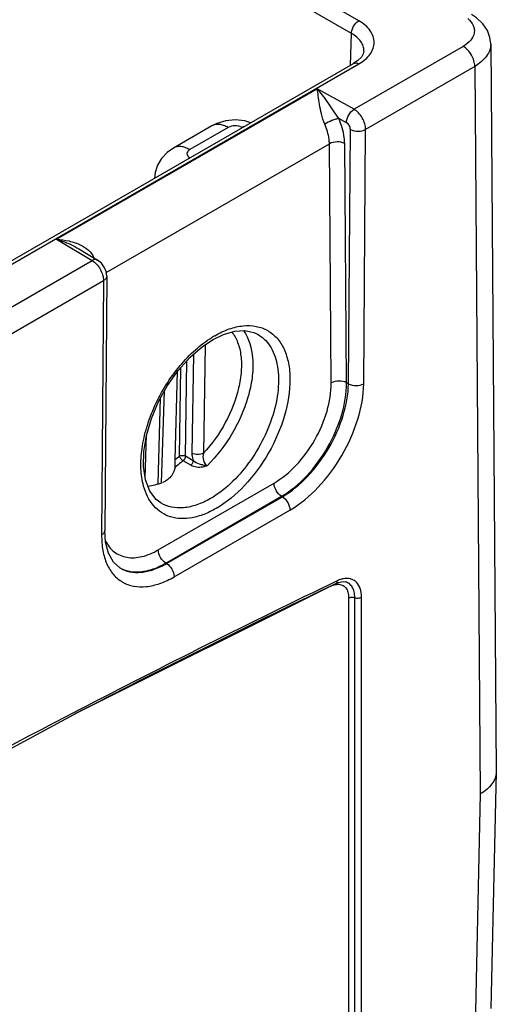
# Model space of a CAD drawing. Header units: inches. Extents: x 0 to 34, y 0 to 22.
# Tile 25 of 68: x 9.9 to 10.8, y 15.1 to 16.9. Entities that reach past the tile are written whole.
import ezdxf

# ---------------------------------------------------------------- set-up
doc = ezdxf.new("R2010")
doc.units = ezdxf.units.IN
doc.header["$LTSCALE"] = 1.87
doc.header["$MEASUREMENT"] = 0
doc.layers.get('0').update_dxf_attribs({"linetype": 'CONTINUOUS'})

msp = doc.modelspace()

# ---------------------------------------------------------------- linework, layer by layer
at = {"color": 7, "linetype": 'CONTINUOUS'}
for p, q in [((10.5267, 16.9238), (8.3895, 18.1577)), ((10.5132, 16.9007), (8.3761, 18.1347)), ((10.5115, 16.8422), (10.5132, 16.9007)), ((10.7186, 16.8769), (10.518, 16.7611)), ((10.7691, 16.8814), (10.7793, 15.544)), ((10.5361, 16.8682), (10.5361, 16.8683)), ((7.9219, 15.3471), (10.5172, 16.8455)), ((7.9315, 15.3461), (10.5267, 16.8446)), ((10.5251, 16.8509), (10.5172, 16.8455)), ((10.5172, 16.8455), (10.5172, 16.8455)), ((10.7398, 16.84), (10.5393, 16.7242)), ((10.7398, 16.84), (10.75, 15.5027)), ((9.9715, 16.5222), (10.4504, 16.7988)), ((10.518, 16.7611), (10.4504, 16.7988)), ((10.5041, 16.7365), (10.4899, 16.7444)), ((10.2567, 16.7306), (10.1863, 16.6899)), ((10.2867, 16.7276), (10.2163, 16.687)), ((10.3126, 16.7274), (10.3122, 16.7276)), ((10.5077, 16.2565), (10.5113, 16.7242)), ((10.5357, 16.2565), (10.5393, 16.7242)), ((10.0628, 16.4611), (10.4727, 16.6978)), ((10.4761, 16.2582), (10.4727, 16.6978)), ((10.5041, 16.2585), (10.5008, 16.6981)), ((9.9715, 16.5222), (10.0367, 16.4832)), ((10.0125, 16.5047), (10.047, 16.4841)), ((9.8604, 16.3814), (10.0367, 16.4832)), ((10.0636, 16.4544), (10.0602, 15.9867)), ((9.8817, 16.3445), (10.0578, 16.4462)), ((10.0578, 16.4462), (10.0543, 15.9785)), ((10.3402, 16.348), (10.3404, 16.3479)), ((10.2444, 16.3282), (10.2414, 16.1289)), ((10.2229, 16.3105), (10.2202, 16.1291)), ((10.2083, 16.1236), (10.2109, 16.2986)), ((10.1893, 16.1173), (10.1937, 16.279)), ((10.1972, 16.1238), (10.1996, 16.286)), ((10.5077, 16.2565), (10.5041, 16.2585)), ((10.1645, 16.0748), (10.1696, 16.2429)), ((10.158, 16.073), (10.1627, 16.2306)), ((10.1344, 16.0828), (10.1369, 16.1629)), ((10.1893, 16.1066), (10.1893, 16.1173)), ((10.2181, 16.1067), (10.204, 16.1151)), ((10.2224, 16.1152), (10.2083, 16.1236)), ((10.1891, 16.1033), (10.1893, 16.1066)), ((10.1583, 15.9512), (10.371, 16.074)), ((10.1634, 16.0374), (10.1633, 16.0375)), ((10.1722, 15.927), (10.3849, 16.0498)), ((10.1736, 15.9262), (10.3863, 16.049)), ((10.3863, 16.049), (10.3849, 16.0498)), ((10.1875, 15.9017), (10.4002, 16.0245)), ((10.0876, 15.9184), (10.0876, 15.9183)), ((10.1736, 15.9262), (10.1722, 15.927)), ((10.5022, 15.8923), (10.5022, 15.8923)), ((10.0115, 15.6528), (10.4843, 15.8893)), ((10.4754, 15.8847), (10.4791, 15.8862)), ((10.4843, 15.8893), (10.4844, 15.8893)), ((10.5081, 15.8628), (10.5081, 14.9469)), ((10.5193, 14.9477), (10.5193, 15.8635)), ((10.5317, 14.9485), (10.5317, 15.8644)), ((10.7793, 15.543), (10.7695, 15.1082)), ((10.7793, 15.544), (10.7793, 15.543)), ((10.75, 15.5027), (10.7402, 15.0689))]:
    msp.add_line(p, q, dxfattribs=at)
for points in [[(10.7691, 16.8814), (10.7677, 16.893), (10.7629, 16.9062), (10.7546, 16.9184), (10.7431, 16.9292), (10.7336, 16.9356)], [(10.5361, 16.8683), (10.535, 16.8632), (10.5314, 16.8571), (10.5251, 16.8509)], [(10.3283, 16.7365), (10.3172, 16.7399), (10.2998, 16.7417), (10.2823, 16.74), (10.2657, 16.7351), (10.2567, 16.7306)], [(10.1863, 16.6899), (10.1747, 16.6817), (10.1645, 16.6708), (10.1571, 16.6583), (10.1526, 16.6448), (10.1513, 16.6342)], [(10.0636, 16.4543), (10.0625, 16.4628), (10.0591, 16.4712), (10.0538, 16.4785), (10.047, 16.4841)], [(10.2591, 16.338), (10.2783, 16.3474), (10.2988, 16.3533), (10.3176, 16.3544), (10.334, 16.3509), (10.3404, 16.3479)], [(10.1429, 16.0594), (10.1349, 16.08), (10.1311, 16.1047), (10.1316, 16.1321), (10.1365, 16.1618), (10.1457, 16.1927), (10.1589, 16.2238), (10.1756, 16.2536), (10.1952, 16.2811), (10.2169, 16.3053), (10.2399, 16.3252), (10.2591, 16.338)], [(10.1633, 16.0375), (10.1547, 16.044), (10.1429, 16.0594)], [(10.0876, 15.9183), (10.0759, 15.9288), (10.0669, 15.9449), (10.0616, 15.9652), (10.0602, 15.9867)], [(10.4844, 15.8893), (10.4895, 15.8914), (10.498, 15.8929), (10.5022, 15.8923)], [(8.576, 14.824), (9.0546, 15.1188), (9.5333, 15.3952), (10.0115, 15.6528)]]:
    msp.add_lwpolyline(points, dxfattribs=at)
for centre, radius, start, end in [((10.3387, 16.6817), 0.0531, 115.9921, 120.0373), ((10.2462, 16.6206), 0.0597, 120.0413, 123.7821), ((10.0726, 16.4308), 0.0666, 119.3292, 119.9128), ((10.3554, 16.1836), 0.1863, 120.0108, 121.9389), ((10.0596, 16.2828), 0.2103, 308.0875, 310.8743), ((17.9523, 0.3445), 17.2453, 115.69356, 117.44022)]:
    msp.add_arc(centre, radius, start, end, dxfattribs=at)
msp.add_ellipse((10.1895, 16.2288), major_axis=(0.0909, 0.1521), ratio=0.567171, start_param=-2.745157, end_param=-2.515219, dxfattribs=at)
for points, knots in [([(10.5132, 16.9007), (10.5133, 16.9053), (10.5165, 16.9143), (10.5227, 16.9215), (10.5267, 16.9238)], [0, 0, 0, 0, 0.501122, 1, 1, 1, 1]), ([(10.5267, 16.8446), (10.5309, 16.847), (10.5387, 16.8523), (10.5479, 16.862), (10.5537, 16.8728), (10.5558, 16.8842), (10.5537, 16.8956), (10.5479, 16.9063), (10.5387, 16.916), (10.5309, 16.9213), (10.5267, 16.9238)], [0, 0, 0, 0, 0.144853, 0.274478, 0.391089, 0.500002, 0.608914, 0.725525, 0.855149, 1, 1, 1, 1]), ([(10.7273, 16.928), (10.7313, 16.9245), (10.7365, 16.9183), (10.7392, 16.9086), (10.739, 16.8988), (10.7326, 16.8866), (10.7237, 16.8799), (10.7186, 16.8769)], [0, 0, 0, 0, 0.254632, 0.368255, 0.479119, 0.715166, 1, 1, 1, 1]), ([(10.5361, 16.8683), (10.5362, 16.8713), (10.5352, 16.8776), (10.5306, 16.8864), (10.5231, 16.8944), (10.5167, 16.8987), (10.5132, 16.9007)], [0, 0, 0, 0, 0.21817, 0.450917, 0.709867, 1, 1, 1, 1]), ([(10.7398, 16.84), (10.7398, 16.8435), (10.7385, 16.8508), (10.734, 16.8612), (10.7273, 16.8703), (10.7216, 16.8752), (10.7186, 16.8769)], [0, 0, 0, 0, 0.236699, 0.49944, 0.762486, 1, 1, 1, 1]), ([(10.7691, 16.8814), (10.7691, 16.8776), (10.7678, 16.8695), (10.7618, 16.8583), (10.7522, 16.8481), (10.7442, 16.8425), (10.7398, 16.84)], [0, 0, 0, 0, 0.218292, 0.45164, 0.710702, 1, 1, 1, 1]), ([(10.5172, 16.8455), (10.5185, 16.8462), (10.522, 16.8468), (10.5251, 16.8455), (10.5267, 16.8446)], [0, 0, 0, 0, 0.44918, 1, 1, 1, 1]), ([(10.4899, 16.7444), (10.4861, 16.7496), (10.4794, 16.7599), (10.4669, 16.7784), (10.4572, 16.7912), (10.4504, 16.7988)], [0, 0, 0, 0, 0.286761, 0.546846, 1, 1, 1, 1]), ([(10.4642, 16.7338), (10.4615, 16.7398), (10.458, 16.7521), (10.4546, 16.7696), (10.4524, 16.785), (10.4511, 16.7945), (10.4504, 16.7988)], [0, 0, 0, 0, 0.297936, 0.569872, 0.804346, 1, 1, 1, 1]), ([(10.5041, 16.7365), (10.5041, 16.7413), (10.5073, 16.7509), (10.5138, 16.7586), (10.518, 16.7611)], [0, 0, 0, 0, 0.501136, 1, 1, 1, 1]), ([(10.5393, 16.7242), (10.5393, 16.7277), (10.5381, 16.7351), (10.5335, 16.7454), (10.5268, 16.7546), (10.521, 16.7594), (10.518, 16.7611)], [0, 0, 0, 0, 0.236511, 0.499076, 0.762144, 1, 1, 1, 1]), ([(10.4899, 16.7444), (10.488, 16.744), (10.4838, 16.7428), (10.4751, 16.7395), (10.4684, 16.7363), (10.4642, 16.7338)], [0, 0, 0, 0, 0.207797, 0.469301, 1, 1, 1, 1]), ([(10.5008, 16.6981), (10.5007, 16.7018), (10.4996, 16.7177), (10.4948, 16.7332), (10.4899, 16.7444)], [0, 0, 0, 0, 0.231869, 1, 1, 1, 1]), ([(10.2867, 16.7276), (10.2841, 16.7291), (10.2788, 16.7316), (10.2708, 16.7336), (10.2633, 16.7334), (10.2587, 16.7318), (10.2567, 16.7306)], [0, 0, 0, 0, 0.289692, 0.549075, 0.78222, 1, 1, 1, 1]), ([(10.3122, 16.7276), (10.3084, 16.7298), (10.2994, 16.7315), (10.2905, 16.7298), (10.2867, 16.7276)], [0, 0, 0, 0, 0.5, 1, 1, 1, 1]), ([(10.4727, 16.6978), (10.4727, 16.7007), (10.4718, 16.7131), (10.4681, 16.7251), (10.4642, 16.7338)], [0, 0, 0, 0, 0.231908, 1, 1, 1, 1]), ([(10.5113, 16.7242), (10.5113, 16.7266), (10.5096, 16.7315), (10.5062, 16.7353), (10.5041, 16.7365)], [0, 0, 0, 0, 0.498293, 1, 1, 1, 1]), ([(10.5113, 16.7242), (10.5155, 16.7218), (10.5253, 16.7199), (10.5352, 16.7218), (10.5393, 16.7242)], [0, 0, 0, 0, 0.501689, 1, 1, 1, 1]), ([(10.2163, 16.687), (10.2137, 16.6885), (10.2084, 16.691), (10.2004, 16.6929), (10.1928, 16.6927), (10.1883, 16.6911), (10.1863, 16.6899)], [0, 0, 0, 0, 0.289713, 0.54909, 0.782219, 1, 1, 1, 1]), ([(10.5008, 16.6981), (10.4966, 16.7004), (10.4867, 16.7022), (10.4769, 16.7002), (10.4727, 16.6978)], [0, 0, 0, 0, 0.500564, 1, 1, 1, 1]), ([(10.2163, 16.687), (10.2148, 16.6861), (10.2123, 16.6842), (10.2105, 16.6796), (10.2123, 16.6751), (10.2148, 16.6731), (10.2163, 16.6723)], [0, 0, 0, 0, 0.275372, 0.500001, 0.72463, 1, 1, 1, 1]), ([(9.9715, 16.5222), (9.9792, 16.5218), (9.9945, 16.5198), (10.0093, 16.5149), (10.0162, 16.5115)], [0, 0, 0, 0, 0.500923, 1, 1, 1, 1]), ([(9.9715, 16.5222), (9.975, 16.5212), (9.9892, 16.5165), (10.0029, 16.5104), (10.0126, 16.5046)], [0, 0, 0, 0, 0.245803, 1, 1, 1, 1]), ([(10.0162, 16.5115), (10.0212, 16.509), (10.0307, 16.503), (10.0378, 16.494), (10.04, 16.4889)], [0, 0, 0, 0, 0.502058, 1, 1, 1, 1]), ([(10.047, 16.4841), (10.0456, 16.4849), (10.0418, 16.4855), (10.0384, 16.4842), (10.0367, 16.4832)], [0, 0, 0, 0, 0.450421, 1, 1, 1, 1]), ([(10.0367, 16.4832), (10.0397, 16.4815), (10.0454, 16.4766), (10.052, 16.4674), (10.0565, 16.4571), (10.0578, 16.4497), (10.0578, 16.4462)], [0, 0, 0, 0, 0.237152, 0.500193, 0.763129, 1, 1, 1, 1]), ([(10.0636, 16.4543), (10.0636, 16.4528), (10.0623, 16.4493), (10.0594, 16.4471), (10.0578, 16.4462)], [0, 0, 0, 0, 0.450568, 1, 1, 1, 1]), ([(10.2622, 16.345), (10.2707, 16.3499), (10.2876, 16.3579), (10.3136, 16.3642), (10.3382, 16.3635), (10.36, 16.3555), (10.3779, 16.3406), (10.3908, 16.3197), (10.3986, 16.2939), (10.4022, 16.2526), (10.3924, 16.1952), (10.3634, 16.1284), (10.3207, 16.0695), (10.284, 16.0385), (10.2646, 16.0273)], [0, 0, 0, 0, 0.060286, 0.11432, 0.163056, 0.208712, 0.254449, 0.303408, 0.357754, 0.41839, 0.55673, 0.709632, 0.86228, 1, 1, 1, 1]), ([(10.2932, 16.352), (10.2979, 16.3463), (10.3056, 16.3321), (10.3112, 16.3072), (10.3115, 16.2788), (10.3047, 16.2366), (10.2838, 16.1837), (10.2571, 16.1457), (10.2414, 16.1289)], [0, 0, 0, 0, 0.091176, 0.194034, 0.309952, 0.437844, 0.716864, 1, 1, 1, 1]), ([(10.3149, 16.3547), (10.3253, 16.3402), (10.3331, 16.3108), (10.3319, 16.2705), (10.3251, 16.2358), (10.3127, 16.2003), (10.2897, 16.1547), (10.2661, 16.1236), (10.2479, 16.1058)], [0, 0, 0, 0, 0.194961, 0.312617, 0.441871, 0.579584, 0.721646, 1, 1, 1, 1]), ([(10.3404, 16.3479), (10.3449, 16.3454), (10.3535, 16.3392), (10.3679, 16.3217), (10.3789, 16.2916), (10.3804, 16.2493), (10.3716, 16.2026), (10.3529, 16.1552), (10.326, 16.1107), (10.2932, 16.073), (10.2674, 16.0531), (10.2541, 16.0455)], [0, 0, 0, 0, 0.043195, 0.08807, 0.187694, 0.305046, 0.438735, 0.583059, 0.730115, 0.871525, 1, 1, 1, 1]), ([(10.1314, 16.0684), (10.1285, 16.079), (10.1253, 16.1022), (10.1277, 16.139), (10.1366, 16.1779), (10.1567, 16.2305), (10.187, 16.2791), (10.2251, 16.319), (10.2461, 16.3351), (10.2568, 16.3418)], [0, 0, 0, 0, 0.103619, 0.219732, 0.346375, 0.480151, 0.751333, 0.880472, 1, 1, 1, 1]), ([(10.371, 16.074), (10.386, 16.0827), (10.4145, 16.1067), (10.4476, 16.1523), (10.47, 16.204), (10.4762, 16.2408), (10.4761, 16.2582)], [0, 0, 0, 0, 0.23694, 0.499472, 0.762287, 1, 1, 1, 1]), ([(10.3849, 16.0498), (10.4019, 16.0597), (10.4341, 16.0869), (10.4716, 16.1386), (10.4971, 16.1971), (10.5042, 16.2388), (10.5041, 16.2585)], [0, 0, 0, 0, 0.236913, 0.499533, 0.762405, 1, 1, 1, 1]), ([(10.3863, 16.049), (10.4034, 16.0588), (10.4358, 16.0859), (10.4737, 16.1372), (10.4998, 16.1954), (10.5075, 16.2368), (10.5077, 16.2565)], [0, 0, 0, 0, 0.237545, 0.500606, 0.763339, 1, 1, 1, 1]), ([(10.4002, 16.0245), (10.4192, 16.0355), (10.4554, 16.0658), (10.4978, 16.1232), (10.5269, 16.1882), (10.5355, 16.2345), (10.5357, 16.2565)], [0, 0, 0, 0, 0.237456, 0.500543, 0.763337, 1, 1, 1, 1]), ([(10.5041, 16.2585), (10.4999, 16.2608), (10.4901, 16.2626), (10.4803, 16.2606), (10.4761, 16.2582)], [0, 0, 0, 0, 0.500564, 1, 1, 1, 1]), ([(10.5077, 16.2565), (10.5119, 16.2541), (10.5217, 16.2522), (10.5315, 16.2541), (10.5357, 16.2565)], [0, 0, 0, 0, 0.501689, 1, 1, 1, 1]), ([(10.2202, 16.1291), (10.2202, 16.128), (10.2203, 16.1233), (10.2213, 16.1186), (10.2224, 16.1152)], [0, 0, 0, 0, 0.234705, 1, 1, 1, 1]), ([(10.2414, 16.1289), (10.2382, 16.1271), (10.2308, 16.1258), (10.2233, 16.1273), (10.2202, 16.1291)], [0, 0, 0, 0, 0.498858, 1, 1, 1, 1]), ([(10.2414, 16.1289), (10.2403, 16.1247), (10.2401, 16.1162), (10.2444, 16.1079), (10.2479, 16.1058)], [0, 0, 0, 0, 0.512271, 1, 1, 1, 1]), ([(10.204, 16.1151), (10.2028, 16.1141), (10.1979, 16.11), (10.1929, 16.1061), (10.1891, 16.1033)], [0, 0, 0, 0, 0.254473, 1, 1, 1, 1]), ([(10.1972, 16.1238), (10.1989, 16.1247), (10.2028, 16.1254), (10.2067, 16.1246), (10.2083, 16.1236)], [0, 0, 0, 0, 0.498858, 1, 1, 1, 1]), ([(10.1972, 16.1238), (10.1976, 16.122), (10.1996, 16.1187), (10.2024, 16.1161), (10.204, 16.1151)], [0, 0, 0, 0, 0.48294, 1, 1, 1, 1]), ([(10.2083, 16.1236), (10.2083, 16.1221), (10.2072, 16.1189), (10.2053, 16.1162), (10.204, 16.1151)], [0, 0, 0, 0, 0.486465, 1, 1, 1, 1]), ([(10.2224, 16.1152), (10.2224, 16.1136), (10.2213, 16.1104), (10.2194, 16.1078), (10.2181, 16.1067)], [0, 0, 0, 0, 0.48645, 1, 1, 1, 1]), ([(10.2479, 16.1058), (10.2456, 16.1059), (10.241, 16.1068), (10.2323, 16.1094), (10.2259, 16.1123), (10.2224, 16.1152)], [0, 0, 0, 0, 0.251193, 0.507202, 1, 1, 1, 1]), ([(10.2479, 16.1058), (10.2454, 16.1048), (10.2357, 16.102), (10.2245, 16.1029), (10.2181, 16.1067)], [0, 0, 0, 0, 0.267279, 1, 1, 1, 1]), ([(10.1832, 16.0879), (10.1812, 16.0851), (10.1761, 16.08), (10.1698, 16.0766), (10.1665, 16.0753)], [0, 0, 0, 0, 0.484789, 1, 1, 1, 1]), ([(10.3849, 16.0498), (10.3808, 16.0522), (10.3743, 16.0598), (10.371, 16.0692), (10.371, 16.074)], [0, 0, 0, 0, 0.500566, 1, 1, 1, 1]), ([(10.2646, 16.0273), (10.2574, 16.0232), (10.2432, 16.0162), (10.2213, 16.0097), (10.2004, 16.0079), (10.181, 16.011), (10.1638, 16.0191), (10.144, 16.0364), (10.1351, 16.0553), (10.1314, 16.0684)], [0, 0, 0, 0, 0.149702, 0.28647, 0.411414, 0.527412, 0.639073, 0.752015, 1, 1, 1, 1]), ([(10.2541, 16.0455), (10.2462, 16.0409), (10.2303, 16.0334), (10.2059, 16.0277), (10.1831, 16.0285), (10.1693, 16.0338), (10.1634, 16.0374)], [0, 0, 0, 0, 0.289143, 0.547887, 0.781109, 1, 1, 1, 1]), ([(10.3863, 16.049), (10.3904, 16.0465), (10.397, 16.0389), (10.4002, 16.0293), (10.4002, 16.0245)], [0, 0, 0, 0, 0.501706, 1, 1, 1, 1]), ([(10.0602, 15.9867), (10.0601, 15.9851), (10.0588, 15.9817), (10.0559, 15.9795), (10.0543, 15.9785)], [0, 0, 0, 0, 0.450564, 1, 1, 1, 1]), ([(10.0543, 15.9785), (10.0542, 15.969), (10.0555, 15.9508), (10.0627, 15.9257), (10.075, 15.9054), (10.0922, 15.8909), (10.1134, 15.8833), (10.1372, 15.8828), (10.1626, 15.889), (10.1791, 15.8969), (10.1875, 15.9017)], [0, 0, 0, 0, 0.144889, 0.274275, 0.390468, 0.498948, 0.60762, 0.724326, 0.854395, 1, 1, 1, 1]), ([(10.061, 15.9681), (10.065, 15.9603), (10.0732, 15.9496), (10.0881, 15.9408), (10.1053, 15.9358), (10.1303, 15.9376), (10.149, 15.9458), (10.1583, 15.9512)], [0, 0, 0, 0, 0.234505, 0.346732, 0.460886, 0.709028, 1, 1, 1, 1]), ([(10.1722, 15.927), (10.1681, 15.9295), (10.1616, 15.937), (10.1584, 15.9464), (10.1583, 15.9512)], [0, 0, 0, 0, 0.500566, 1, 1, 1, 1]), ([(10.0869, 15.9188), (10.0925, 15.9156), (10.1055, 15.9108), (10.127, 15.9102), (10.1499, 15.9157), (10.1648, 15.9227), (10.1722, 15.927)], [0, 0, 0, 0, 0.218453, 0.451915, 0.710923, 1, 1, 1, 1]), ([(10.0876, 15.9183), (10.0932, 15.9149), (10.1061, 15.9099), (10.1277, 15.9091), (10.1509, 15.9146), (10.166, 15.9218), (10.1736, 15.9262)], [0, 0, 0, 0, 0.216965, 0.449364, 0.708775, 1, 1, 1, 1]), ([(10.1736, 15.9262), (10.1777, 15.9237), (10.1843, 15.9161), (10.1875, 15.9065), (10.1875, 15.9017)], [0, 0, 0, 0, 0.501706, 1, 1, 1, 1]), ([(10.4871, 15.8942), (10.3274, 15.8174), (9.6767, 15.4917), (9.0463, 15.1259), (8.5817, 14.8309)], [0, 0, 0, 0, 0.243562, 1, 1, 1, 1]), ([(10.4844, 15.8893), (10.4852, 15.8897), (10.4866, 15.8912), (10.487, 15.8931), (10.4871, 15.8942)], [0, 0, 0, 0, 0.455542, 1, 1, 1, 1]), ([(10.4976, 15.8979), (10.4967, 15.8977), (10.4931, 15.8968), (10.4896, 15.8954), (10.4871, 15.8942)], [0, 0, 0, 0, 0.238456, 1, 1, 1, 1]), ([(10.5317, 15.8644), (10.5317, 15.8698), (10.5305, 15.8798), (10.5244, 15.8907), (10.5174, 15.896), (10.5091, 15.8992), (10.5021, 15.8989), (10.4976, 15.8979)], [0, 0, 0, 0, 0.288543, 0.530151, 0.642207, 0.754787, 1, 1, 1, 1]), ([(10.5193, 15.8635), (10.5193, 15.8671), (10.5187, 15.8737), (10.5154, 15.8826), (10.5098, 15.8892), (10.5048, 15.8917), (10.5022, 15.8923)], [0, 0, 0, 0, 0.293334, 0.549669, 0.778599, 1, 1, 1, 1]), ([(10.4791, 15.8862), (10.4798, 15.8865), (10.4827, 15.8874), (10.4856, 15.8879), (10.4878, 15.888)], [0, 0, 0, 0, 0.26444, 1, 1, 1, 1]), ([(10.4878, 15.888), (10.4906, 15.8881), (10.4963, 15.8872), (10.5034, 15.8817), (10.5074, 15.873), (10.5081, 15.8664), (10.5081, 15.8628)], [0, 0, 0, 0, 0.233122, 0.457842, 0.707174, 1, 1, 1, 1]), ([(10.5081, 15.8628), (10.5097, 15.8637), (10.5136, 15.8647), (10.5175, 15.8642), (10.5193, 15.8635)], [0, 0, 0, 0, 0.487645, 1, 1, 1, 1]), ([(10.5193, 15.8635), (10.5213, 15.8628), (10.5256, 15.8623), (10.5299, 15.8633), (10.5317, 15.8644)], [0, 0, 0, 0, 0.512359, 1, 1, 1, 1]), ([(10.7793, 15.543), (10.7792, 15.5392), (10.7777, 15.5313), (10.7716, 15.5204), (10.7622, 15.5106), (10.7544, 15.5052), (10.75, 15.5027)], [0, 0, 0, 0, 0.218633, 0.452437, 0.711515, 1, 1, 1, 1])]:
    msp.add_open_spline(points, degree=3, knots=knots, dxfattribs=at)
msp.add_open_spline([(10.1891, 16.1033), (10.1885, 16.0978), (10.1864, 16.0923), (10.1832, 16.0879)], degree=3, dxfattribs=at)

doc.saveas('drawing.dxf')
